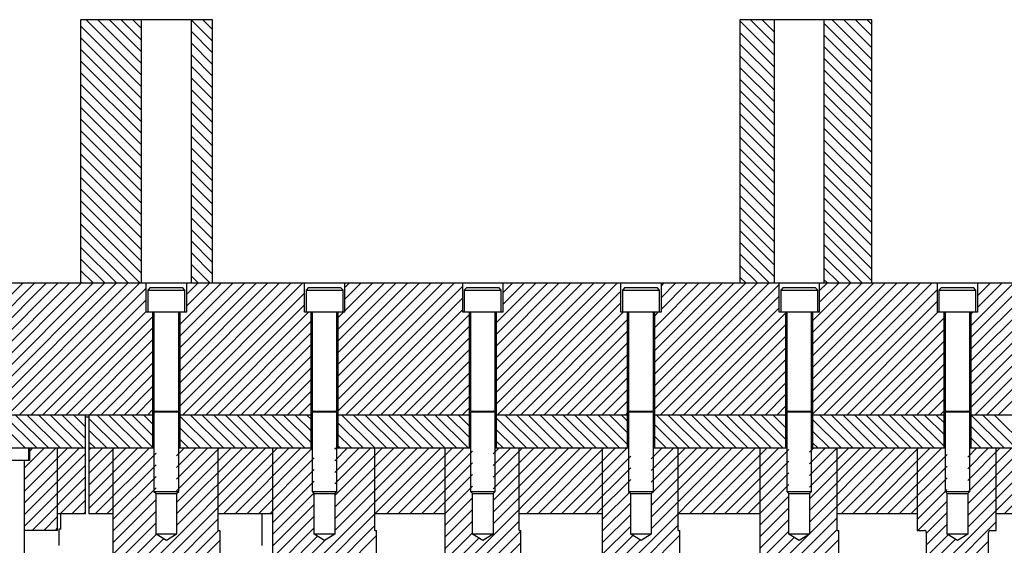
# Model space of a CAD drawing. Header units: inches. Extents: x 1772 to 2706, y -534 to -52.
# Tile 12 of 61: x 1883 to 1898, y -521 to -513. Entities that reach past the tile are written whole.
import ezdxf

# ---------------------------------------------------------------- set-up
doc = ezdxf.new("R2010")
doc.units = ezdxf.units.IN
doc.header["$LTSCALE"] = 0.5
doc.header["$MEASUREMENT"] = 0
doc.layers.add('SID-M-F', color=202, linetype='Continuous')
doc.layers.add('SID-M-S', color=105, linetype='Continuous')

msp = doc.modelspace()

# ---------------------------------------------------------------- linework, layer by layer
at = {"layer": 'SID-M-F', "linetype": 'Continuous'}
for p, q in [((1885.30341, -513.53709), (1884.4626, -512.69628)), ((1885.30341, -513.36031), (1884.63937, -512.69628)), ((1885.30341, -513.18353), (1884.81615, -512.69628)), ((1885.30341, -513.00676), (1884.99293, -512.69628)), ((1885.30341, -512.82998), (1885.1697, -512.69628)), ((1886.37841, -513.0211), (1886.05359, -512.69628)), ((1886.37841, -512.84432), (1886.23036, -512.69628)), ((1894.90341, -513.23759), (1894.37841, -512.71259)), ((1894.90341, -513.06082), (1894.53887, -512.69628)), ((1894.90341, -512.88404), (1894.71565, -512.69628)), ((1894.90341, -512.70726), (1894.89242, -512.69628)), ((1896.37841, -513.29838), (1895.77631, -512.69628)), ((1896.37841, -513.1216), (1895.95308, -512.69628)), ((1896.37841, -512.94483), (1896.12986, -512.69628)), ((1896.37841, -512.76805), (1896.30664, -512.69628)), ((1885.30341, -513.71386), (1884.37841, -512.78886)), ((1886.37841, -513.19787), (1886.05341, -512.87287)), ((1894.90341, -513.41437), (1894.37841, -512.88937)), ((1896.37841, -513.47516), (1895.65341, -512.75016)), ((1885.30341, -513.89064), (1884.37841, -512.96564)), ((1896.37841, -513.65193), (1895.65341, -512.92693)), ((1885.30341, -514.06742), (1884.37841, -513.14242)), ((1886.37841, -513.37465), (1886.05341, -513.04965)), ((1894.90341, -513.59115), (1894.37841, -513.06615)), ((1896.37841, -513.82871), (1895.65341, -513.10371)), ((1885.30341, -514.24419), (1884.37841, -513.31919)), ((1886.37841, -513.55143), (1886.05341, -513.22643)), ((1894.90341, -513.76792), (1894.37841, -513.24292)), ((1896.37841, -514.00549), (1895.65341, -513.28049)), ((1886.37841, -513.7282), (1886.05341, -513.4032)), ((1894.90341, -513.9447), (1894.37841, -513.4197)), ((1896.37841, -514.18226), (1895.65341, -513.45726)), ((1885.30341, -514.42097), (1884.37841, -513.49597)), ((1886.37841, -513.90498), (1886.05341, -513.57998)), ((1894.90341, -514.12148), (1894.37841, -513.59648)), ((1896.37841, -514.35904), (1895.65341, -513.63404)), ((1885.30341, -514.59775), (1884.37841, -513.67275)), ((1886.37841, -514.08176), (1886.05341, -513.75676)), ((1894.90341, -514.29825), (1894.37841, -513.77325)), ((1885.30341, -514.77452), (1884.37841, -513.84952)), ((1886.37841, -514.25853), (1886.05341, -513.93353)), ((1896.37841, -514.53582), (1895.65341, -513.81082)), ((1885.30341, -514.9513), (1884.37841, -514.0263)), ((1894.90341, -514.47503), (1894.37841, -513.95003)), ((1896.37841, -514.71259), (1895.65341, -513.98759)), ((1885.30341, -515.12808), (1884.37841, -514.20308)), ((1886.37841, -514.43531), (1886.05341, -514.11031)), ((1894.90341, -514.65181), (1894.37841, -514.12681)), ((1896.37841, -514.88937), (1895.65341, -514.16437)), ((1885.30341, -515.30485), (1884.37841, -514.37985)), ((1886.37841, -514.61209), (1886.05341, -514.28709)), ((1894.90341, -514.82858), (1894.37841, -514.30358)), ((1896.37841, -515.06615), (1895.65341, -514.34115)), ((1886.37841, -514.78886), (1886.05341, -514.46386)), ((1894.90341, -515.00536), (1894.37841, -514.48036)), ((1896.37841, -515.24292), (1895.65341, -514.51792)), ((1885.30341, -515.48163), (1884.37841, -514.55663)), ((1886.37841, -514.96564), (1886.05341, -514.64064)), ((1894.90341, -515.18214), (1894.37841, -514.65714)), ((1885.30341, -515.65841), (1884.37841, -514.73341)), ((1886.37841, -515.14242), (1886.05341, -514.81742)), ((1896.37841, -515.4197), (1895.65341, -514.6947)), ((1885.30341, -515.83518), (1884.37841, -514.91018)), ((1894.90341, -515.35891), (1894.37841, -514.83391)), ((1896.37841, -515.59648), (1895.65341, -514.87148)), ((1885.30341, -516.01196), (1884.37841, -515.08696)), ((1886.37841, -515.31919), (1886.05341, -514.99419)), ((1894.90341, -515.53569), (1894.37841, -515.01069)), ((1896.37841, -515.77325), (1895.65341, -515.04825)), ((1885.30341, -516.18874), (1884.37841, -515.26374)), ((1886.37841, -515.49597), (1886.05341, -515.17097)), ((1894.90341, -515.71247), (1894.37841, -515.18747)), ((1896.37841, -515.95003), (1895.65341, -515.22503)), ((1886.37841, -515.67275), (1886.05341, -515.34775)), ((1894.90341, -515.88924), (1894.37841, -515.36424)), ((1896.37841, -516.12681), (1895.65341, -515.40181)), ((1885.30341, -516.36551), (1884.37841, -515.44051)), ((1886.37841, -515.84952), (1886.05341, -515.52452)), ((1894.90341, -516.06602), (1894.37841, -515.54102)), ((1896.37841, -516.30358), (1895.65341, -515.57858)), ((1885.30341, -516.54229), (1884.37841, -515.61729)), ((1886.37841, -516.0263), (1886.05341, -515.7013)), ((1894.90341, -516.2428), (1894.37841, -515.7178)), ((1885.28062, -516.69628), (1884.37841, -515.79407)), ((1886.37841, -516.20308), (1886.05341, -515.87808)), ((1896.37841, -516.48036), (1895.65341, -515.75536)), ((1885.10384, -516.69628), (1884.37841, -515.97084)), ((1894.90341, -516.41957), (1894.37841, -515.89457)), ((1896.37841, -516.65714), (1895.65341, -515.93214)), ((1884.92706, -516.69628), (1884.37841, -516.14762)), ((1886.37841, -516.37985), (1886.05341, -516.05485)), ((1894.90341, -516.59635), (1894.37841, -516.07135)), ((1896.24077, -516.69628), (1895.65341, -516.10891)), ((1884.75029, -516.69628), (1884.37841, -516.3244)), ((1886.37841, -516.55663), (1886.05341, -516.23163)), ((1894.82656, -516.69628), (1894.37841, -516.24813)), ((1896.06399, -516.69628), (1895.65341, -516.28569)), ((1886.34128, -516.69628), (1886.05341, -516.40841)), ((1894.64978, -516.69628), (1894.37841, -516.4249)), ((1895.88722, -516.69628), (1895.65341, -516.46247)), ((1884.57351, -516.69628), (1884.37841, -516.50118)), ((1886.1645, -516.69628), (1886.05341, -516.58518)), ((1894.473, -516.69628), (1894.37841, -516.60168)), ((1881.50271, -518.69628), (1883.50271, -516.69628)), ((1881.67949, -518.69628), (1883.67949, -516.69628)), ((1881.85627, -518.69628), (1883.85627, -516.69628)), ((1882.03304, -518.69628), (1884.03304, -516.69628)), ((1882.20982, -518.69628), (1884.20982, -516.69628)), ((1882.3866, -518.69628), (1884.3866, -516.69628)), ((1882.56337, -518.69628), (1884.56337, -516.69628)), ((1882.74015, -518.69628), (1884.74015, -516.69628)), ((1882.91693, -518.69628), (1884.91693, -516.69628)), ((1883.0937, -518.69628), (1885.0937, -516.69628)), ((1883.27048, -518.69628), (1885.27048, -516.69628)), ((1883.44726, -518.69628), (1885.37391, -516.76963)), ((1884.39673, -516.69628), (1884.37841, -516.67795)), ((1885.88141, -517.32279), (1886.50792, -516.69628)), ((1885.88141, -517.49957), (1886.68469, -516.69628)), ((1885.88141, -517.67634), (1886.86147, -516.69628)), ((1885.88141, -517.85312), (1887.03825, -516.69628)), ((1885.88141, -518.0299), (1887.21502, -516.69628)), ((1885.88141, -518.20667), (1887.3918, -516.69628)), ((1885.88141, -518.38345), (1887.56858, -516.69628)), ((1885.88141, -518.56023), (1887.74535, -516.69628)), ((1885.98291, -516.86774), (1886.15436, -516.69628)), ((1885.98291, -517.04451), (1886.33114, -516.69628)), ((1888.28141, -517.39766), (1888.98279, -516.69628)), ((1888.28141, -517.57444), (1889.15957, -516.69628)), ((1888.28141, -517.75122), (1889.33634, -516.69628)), ((1888.28141, -517.92799), (1889.51312, -516.69628)), ((1888.28141, -518.10477), (1889.6899, -516.69628)), ((1888.28141, -518.28155), (1889.86667, -516.69628)), ((1888.28141, -518.45832), (1890.04345, -516.69628)), ((1888.28141, -518.6351), (1890.17391, -516.7426)), ((1888.38291, -516.76583), (1888.45246, -516.69628)), ((1888.38291, -516.94261), (1888.62924, -516.69628)), ((1888.38291, -517.11939), (1888.80601, -516.69628)), ((1890.68141, -517.29576), (1891.28089, -516.69628)), ((1890.68141, -517.47254), (1891.45767, -516.69628)), ((1890.68141, -517.64931), (1891.63444, -516.69628)), ((1890.68141, -517.82609), (1891.81122, -516.69628)), ((1890.68141, -518.00287), (1891.988, -516.69628)), ((1890.68141, -518.17964), (1892.16477, -516.69628)), ((1890.68141, -518.35642), (1892.34155, -516.69628)), ((1890.68141, -518.5332), (1892.51833, -516.69628)), ((1890.78291, -516.84071), (1890.92733, -516.69628)), ((1890.78291, -517.01748), (1891.10411, -516.69628)), ((1893.08141, -517.37063), (1893.75576, -516.69628)), ((1893.08141, -517.54741), (1893.93254, -516.69628)), ((1893.08141, -517.72419), (1894.10932, -516.69628)), ((1893.08141, -517.90096), (1894.28609, -516.69628)), ((1893.08141, -518.07774), (1894.46287, -516.69628)), ((1893.08141, -518.25452), (1894.63965, -516.69628)), ((1893.08141, -518.43129), (1894.81642, -516.69628)), ((1893.08141, -518.60807), (1894.97391, -516.71557)), ((1893.18291, -516.7388), (1893.22543, -516.69628)), ((1893.18291, -516.91558), (1893.40221, -516.69628)), ((1893.18291, -517.09236), (1893.57899, -516.69628)), ((1895.48141, -517.26873), (1896.05386, -516.69628)), ((1895.48141, -517.44551), (1896.23064, -516.69628)), ((1895.48141, -517.62228), (1896.40741, -516.69628)), ((1895.48141, -517.79906), (1896.58419, -516.69628)), ((1895.48141, -517.97584), (1896.76097, -516.69628)), ((1895.48141, -518.15261), (1896.93774, -516.69628)), ((1895.48141, -518.32939), (1897.11452, -516.69628)), ((1895.48141, -518.50617), (1897.2913, -516.69628)), ((1895.58291, -516.81368), (1895.70031, -516.69628)), ((1895.58291, -516.99045), (1895.87708, -516.69628)), ((1895.71044, -516.69628), (1895.65341, -516.63924)), ((1897.88141, -517.3436), (1898.52873, -516.69628)), ((1897.88141, -517.52038), (1898.70551, -516.69628)), ((1897.88141, -517.69716), (1898.88229, -516.69628)), ((1897.88141, -517.87393), (1899.05906, -516.69628)), ((1897.88141, -518.05071), (1899.23584, -516.69628)), ((1897.88141, -518.22749), (1899.41262, -516.69628)), ((1897.88141, -518.40426), (1899.58939, -516.69628)), ((1897.88141, -518.58104), (1899.76617, -516.69628)), ((1897.98291, -516.71177), (1897.9984, -516.69628)), ((1897.98291, -516.88855), (1898.17518, -516.69628)), ((1897.98291, -517.06533), (1898.35196, -516.69628)), ((1885.92213, -518.69628), (1887.77391, -516.8445)), ((1888.397, -518.69628), (1890.17391, -516.91938)), ((1890.6951, -518.69628), (1892.57391, -516.81747)), ((1893.16998, -518.69628), (1894.97391, -516.89235)), ((1895.48141, -518.68294), (1897.37391, -516.79044)), ((1897.94295, -518.69628), (1899.77391, -516.86532)), ((1883.62403, -518.69628), (1885.37391, -516.94641)), ((1886.09891, -518.69628), (1887.77391, -517.02128)), ((1890.87188, -518.69628), (1892.57391, -516.99425)), ((1893.34675, -518.69628), (1894.97391, -517.06912)), ((1895.64485, -518.69628), (1897.37391, -516.96722)), ((1898.11972, -518.69628), (1899.77391, -517.04209)), ((1883.80081, -518.69628), (1885.37391, -517.12318)), ((1883.97759, -518.69628), (1885.47541, -517.19846)), ((1885.88141, -517.14601), (1885.89114, -517.13628)), ((1886.27568, -518.69628), (1887.83568, -517.13628)), ((1888.28141, -517.22089), (1888.36601, -517.13628)), ((1888.57378, -518.69628), (1890.17391, -517.09615)), ((1888.75056, -518.69628), (1890.27541, -517.17143)), ((1891.04866, -518.69628), (1892.60866, -517.13628)), ((1893.08141, -517.19386), (1893.13899, -517.13628)), ((1893.52353, -518.69628), (1895.07541, -517.1444)), ((1895.82163, -518.69628), (1897.38163, -517.13628)), ((1895.9984, -518.69628), (1897.47541, -517.21927)), ((1897.88141, -517.16683), (1897.91196, -517.13628)), ((1898.2965, -518.69628), (1899.8565, -517.13628)), ((1886.45246, -518.69628), (1887.87541, -517.27333)), ((1888.92733, -518.69628), (1890.27541, -517.34821)), ((1891.22543, -518.69628), (1892.67541, -517.2463)), ((1893.70031, -518.69628), (1895.07541, -517.32118)), ((1884.15436, -518.69628), (1885.47541, -517.37524)), ((1886.62924, -518.69628), (1887.87541, -517.45011)), ((1891.40221, -518.69628), (1892.67541, -517.42308)), ((1893.87708, -518.69628), (1895.07541, -517.49795)), ((1896.17518, -518.69628), (1897.47541, -517.39605)), ((1884.33114, -518.69628), (1885.47541, -517.55201)), ((1886.80601, -518.69628), (1887.87541, -517.62689)), ((1889.10411, -518.69628), (1890.27541, -517.52498)), ((1891.57899, -518.69628), (1892.67541, -517.59986)), ((1896.35196, -518.69628), (1897.47541, -517.57283)), ((1884.50792, -518.69628), (1885.47541, -517.72879)), ((1886.98279, -518.69628), (1887.87541, -517.80366)), ((1889.28089, -518.69628), (1890.27541, -517.70176)), ((1891.75576, -518.69628), (1892.67541, -517.77663)), ((1894.05386, -518.69628), (1895.07541, -517.67473)), ((1896.52873, -518.69628), (1897.47541, -517.7496)), ((1884.68469, -518.69628), (1885.47541, -517.90557)), ((1889.45767, -518.69628), (1890.27541, -517.87854)), ((1891.93254, -518.69628), (1892.67541, -517.95341)), ((1894.23064, -518.69628), (1895.07541, -517.85151)), ((1896.70551, -518.69628), (1897.47541, -517.92638)), ((1884.86147, -518.69628), (1885.47541, -518.08234)), ((1887.15957, -518.69628), (1887.87541, -517.98044)), ((1889.63444, -518.69628), (1890.27541, -518.05531)), ((1894.40741, -518.69628), (1895.07541, -518.02828)), ((1896.88229, -518.69628), (1897.47541, -518.10316)), ((1885.03825, -518.69628), (1885.47541, -518.25912)), ((1887.33634, -518.69628), (1887.87541, -518.15722)), ((1889.81122, -518.69628), (1890.27541, -518.23209)), ((1892.10932, -518.69628), (1892.67541, -518.13019)), ((1894.58419, -518.69628), (1895.07541, -518.20506)), ((1887.51312, -518.69628), (1887.87541, -518.33399)), ((1889.988, -518.69628), (1890.27541, -518.40887)), ((1892.28609, -518.69628), (1892.67541, -518.30696)), ((1894.76097, -518.69628), (1895.07541, -518.38184)), ((1897.05906, -518.69628), (1897.47541, -518.27993)), ((1885.21502, -518.69628), (1885.47541, -518.4359)), ((1887.6899, -518.69628), (1887.87541, -518.51077)), ((1892.46287, -518.69628), (1892.67541, -518.48374)), ((1894.93774, -518.69628), (1895.07541, -518.55861)), ((1897.23584, -518.69628), (1897.47541, -518.45671)), ((1883.53798, -519.19628), (1883.03798, -518.69628)), ((1883.71475, -519.19628), (1883.21475, -518.69628)), ((1883.89153, -519.19628), (1883.39153, -518.69628)), ((1884.06831, -519.19628), (1883.56831, -518.69628)), ((1884.24508, -519.19628), (1883.74508, -518.69628)), ((1884.42186, -519.19628), (1883.92186, -518.69628)), ((1884.45341, -519.05105), (1884.09864, -518.69628)), ((1884.45341, -518.87427), (1884.27541, -518.69628)), ((1885.12897, -519.19628), (1884.62897, -518.69628)), ((1885.30574, -519.19628), (1884.80574, -518.69628)), ((1885.47541, -519.18917), (1884.98252, -518.69628)), ((1885.47541, -519.01239), (1885.1593, -518.69628)), ((1885.47541, -518.83561), (1885.33607, -518.69628)), ((1885.3918, -518.69628), (1885.47541, -518.61267)), ((1886.3664, -519.19628), (1885.88141, -518.71128)), ((1886.54318, -519.19628), (1886.04318, -518.69628)), ((1886.71996, -519.19628), (1886.21996, -518.69628)), ((1886.89673, -519.19628), (1886.39673, -518.69628)), ((1887.07351, -519.19628), (1886.57351, -518.69628)), ((1887.25029, -519.19628), (1886.75029, -518.69628)), ((1887.42706, -519.19628), (1886.92706, -518.69628)), ((1887.60384, -519.19628), (1887.10384, -518.69628)), ((1887.78062, -519.19628), (1887.28062, -518.69628)), ((1887.87541, -519.11429), (1887.45739, -518.69628)), ((1887.87541, -518.93751), (1887.63417, -518.69628)), ((1887.87541, -518.76074), (1887.81095, -518.69628)), ((1887.86667, -518.69628), (1887.87541, -518.68755)), ((1888.84128, -519.19628), (1888.34128, -518.69628)), ((1889.01805, -519.19628), (1888.51805, -518.69628)), ((1889.19483, -519.19628), (1888.69483, -518.69628)), ((1889.37161, -519.19628), (1888.87161, -518.69628)), ((1889.54838, -519.19628), (1889.04838, -518.69628)), ((1889.72516, -519.19628), (1889.22516, -518.69628)), ((1889.90194, -519.19628), (1889.40194, -518.69628)), ((1890.07871, -519.19628), (1889.57871, -518.69628)), ((1890.25549, -519.19628), (1889.75549, -518.69628)), ((1890.27541, -519.03942), (1889.93227, -518.69628)), ((1890.27541, -518.86264), (1890.10904, -518.69628)), ((1890.16477, -518.69628), (1890.27541, -518.58564)), ((1891.31615, -519.19628), (1890.81615, -518.69628)), ((1891.49293, -519.19628), (1890.99293, -518.69628)), ((1891.6697, -519.19628), (1891.1697, -518.69628)), ((1891.84648, -519.19628), (1891.34648, -518.69628)), ((1892.02326, -519.19628), (1891.52326, -518.69628)), ((1892.20003, -519.19628), (1891.70003, -518.69628)), ((1892.37681, -519.19628), (1891.87681, -518.69628)), ((1892.55359, -519.19628), (1892.05359, -518.69628)), ((1892.67541, -519.14132), (1892.23036, -518.69628)), ((1892.67541, -518.96454), (1892.40714, -518.69628)), ((1892.67541, -518.78777), (1892.58392, -518.69628)), ((1892.63965, -518.69628), (1892.67541, -518.66052)), ((1893.61425, -519.19628), (1893.11425, -518.69628)), ((1893.79102, -519.19628), (1893.29102, -518.69628)), ((1893.9678, -519.19628), (1893.4678, -518.69628)), ((1894.14458, -519.19628), (1893.64458, -518.69628)), ((1894.32135, -519.19628), (1893.82135, -518.69628)), ((1894.49813, -519.19628), (1893.99813, -518.69628)), ((1894.67491, -519.19628), (1894.17491, -518.69628)), ((1894.85168, -519.19628), (1894.35168, -518.69628)), ((1895.02846, -519.19628), (1894.52846, -518.69628)), ((1895.07541, -519.06645), (1894.70524, -518.69628)), ((1895.07541, -518.88967), (1894.88201, -518.69628)), ((1895.07541, -518.71289), (1895.05879, -518.69628)), ((1896.08912, -519.19628), (1895.58912, -518.69628)), ((1896.2659, -519.19628), (1895.7659, -518.69628)), ((1896.44267, -519.19628), (1895.94267, -518.69628)), ((1896.61945, -519.19628), (1896.11945, -518.69628)), ((1896.79623, -519.19628), (1896.29623, -518.69628)), ((1896.973, -519.19628), (1896.473, -518.69628)), ((1897.14978, -519.19628), (1896.64978, -518.69628)), ((1897.32656, -519.19628), (1896.82656, -518.69628)), ((1897.47541, -519.16835), (1897.00333, -518.69628)), ((1897.47541, -518.99157), (1897.18011, -518.69628)), ((1897.47541, -518.8148), (1897.35689, -518.69628)), ((1897.41262, -518.69628), (1897.47541, -518.63349)), ((1898.38722, -519.19628), (1897.88722, -518.69628)), ((1898.56399, -519.19628), (1898.06399, -518.69628)), ((1898.74077, -519.19628), (1898.24077, -518.69628)), ((1884.95219, -519.19628), (1884.50341, -518.7475)), ((1888.6645, -519.19628), (1888.28141, -518.81318)), ((1891.13937, -519.19628), (1890.68141, -518.73831)), ((1893.43747, -519.19628), (1893.08141, -518.84021)), ((1895.91234, -519.19628), (1895.48141, -518.76534)), ((1884.77541, -519.19628), (1884.50341, -518.92427)), ((1886.18963, -519.19628), (1885.88141, -518.88806)), ((1888.48772, -519.19628), (1888.28141, -518.98996)), ((1890.9626, -519.19628), (1890.68141, -518.91509)), ((1895.73557, -519.19628), (1895.48141, -518.94212)), ((1898.21044, -519.19628), (1897.88141, -518.86724)), ((1884.59864, -519.19628), (1884.50341, -519.10105)), ((1886.01285, -519.19628), (1885.88141, -519.06484)), ((1890.78582, -519.19628), (1890.68141, -519.09186)), ((1893.26069, -519.19628), (1893.08141, -519.01699)), ((1895.55879, -519.19628), (1895.48141, -519.11889)), ((1898.03366, -519.19628), (1897.88141, -519.04402)), ((1883.52841, -519.49901), (1883.83114, -519.19628)), ((1883.52841, -519.67579), (1884.00792, -519.19628)), ((1883.52841, -519.85257), (1884.18469, -519.19628)), ((1883.52841, -520.02934), (1884.36147, -519.19628)), ((1883.52841, -520.20612), (1884.45341, -519.28112)), ((1883.60341, -519.24724), (1883.65436, -519.19628)), ((1884.50341, -519.23112), (1884.53825, -519.19628)), ((1884.50341, -519.4079), (1884.71502, -519.19628)), ((1884.50341, -519.58467), (1884.8918, -519.19628)), ((1884.50341, -519.76145), (1885.06858, -519.19628)), ((1884.50341, -519.93823), (1885.24535, -519.19628)), ((1884.50341, -520.115), (1885.42213, -519.19628)), ((1884.59891, -520.19628), (1885.52216, -519.27303)), ((1884.86591, -521.52027), (1887.1899, -519.19628)), ((1884.86591, -521.69705), (1887.36667, -519.19628)), ((1885.83466, -519.31408), (1885.95246, -519.19628)), ((1885.83466, -519.49086), (1886.12924, -519.19628)), ((1885.83466, -519.66764), (1886.30601, -519.19628)), ((1885.83466, -519.84441), (1886.48279, -519.19628)), ((1885.83466, -520.02119), (1886.65957, -519.19628)), ((1885.83466, -520.19797), (1886.83634, -519.19628)), ((1885.83466, -520.37474), (1887.01312, -519.19628)), ((1886.54345, -520.19628), (1887.54345, -519.19628)), ((1886.72023, -520.19628), (1887.72023, -519.19628)), ((1886.897, -520.19628), (1887.897, -519.19628)), ((1887.29091, -521.57014), (1889.66477, -519.19628)), ((1888.23466, -519.21218), (1888.25056, -519.19628)), ((1888.23466, -519.38896), (1888.42733, -519.19628)), ((1888.23466, -519.56573), (1888.60411, -519.19628)), ((1888.23466, -519.74251), (1888.78089, -519.19628)), ((1888.23466, -519.91929), (1888.95767, -519.19628)), ((1888.23466, -520.09606), (1889.13444, -519.19628)), ((1888.23466, -520.27284), (1889.31122, -519.19628)), ((1888.23466, -520.44962), (1889.488, -519.19628)), ((1888.31095, -519.19628), (1888.28141, -519.16674)), ((1888.84155, -520.19628), (1889.84155, -519.19628)), ((1889.01833, -520.19628), (1890.01833, -519.19628)), ((1889.1951, -520.19628), (1890.1951, -519.19628)), ((1889.37188, -520.19628), (1890.32216, -519.246)), ((1889.90341, -521.25574), (1891.96287, -519.19628)), ((1890.63466, -519.28705), (1890.72543, -519.19628)), ((1890.63466, -519.46383), (1890.90221, -519.19628)), ((1890.63466, -519.64061), (1891.07899, -519.19628)), ((1890.63466, -519.81738), (1891.25576, -519.19628)), ((1890.63466, -519.99416), (1891.43254, -519.19628)), ((1890.63466, -520.17094), (1891.60932, -519.19628)), ((1890.63466, -520.34771), (1891.78609, -519.19628)), ((1891.13965, -520.19628), (1892.13965, -519.19628)), ((1891.31642, -520.19628), (1892.31642, -519.19628)), ((1891.4932, -520.19628), (1892.4932, -519.19628)), ((1891.66998, -520.19628), (1892.66998, -519.19628)), ((1892.29091, -521.34311), (1894.43774, -519.19628)), ((1893.03466, -519.36193), (1893.20031, -519.19628)), ((1893.03466, -519.5387), (1893.37708, -519.19628)), ((1893.03466, -519.71548), (1893.55386, -519.19628)), ((1893.03466, -519.89226), (1893.73064, -519.19628)), ((1893.03466, -520.06903), (1893.90741, -519.19628)), ((1893.03466, -520.24581), (1894.08419, -519.19628)), ((1893.03466, -520.42259), (1894.26097, -519.19628)), ((1893.08392, -519.19628), (1893.08141, -519.19377)), ((1893.61452, -520.19628), (1894.61452, -519.19628)), ((1893.7913, -520.19628), (1894.7913, -519.19628)), ((1893.96807, -520.19628), (1894.96807, -519.19628)), ((1894.14485, -520.19628), (1895.12216, -519.21897)), ((1895.43466, -519.26002), (1895.4984, -519.19628)), ((1895.43466, -519.4368), (1895.67518, -519.19628)), ((1895.43466, -519.61358), (1895.85196, -519.19628)), ((1895.43466, -519.79035), (1896.02873, -519.19628)), ((1895.43466, -519.96713), (1896.20551, -519.19628)), ((1895.43466, -520.14391), (1896.38229, -519.19628)), ((1895.43466, -520.32068), (1896.55906, -519.19628)), ((1895.43466, -520.49746), (1896.73584, -519.19628)), ((1895.91262, -520.19628), (1896.91262, -519.19628)), ((1896.08939, -520.19628), (1897.08939, -519.19628)), ((1896.26617, -520.19628), (1897.26617, -519.19628)), ((1896.44295, -520.19628), (1897.44295, -519.19628)), ((1896.61972, -520.19628), (1897.52216, -519.29384)), ((1897.20641, -521.20058), (1899.21071, -519.19628)), ((1897.83466, -519.3349), (1897.97328, -519.19628)), ((1897.83466, -519.51167), (1898.15005, -519.19628)), ((1897.83466, -519.68845), (1898.32683, -519.19628)), ((1897.83466, -519.86523), (1898.50361, -519.19628)), ((1897.83466, -520.042), (1898.68038, -519.19628)), ((1897.83466, -520.21878), (1898.85716, -519.19628)), ((1897.83466, -520.39556), (1899.03394, -519.19628)), ((1898.38749, -520.19628), (1899.38749, -519.19628)), ((1883.52841, -520.3829), (1884.45341, -519.4579)), ((1884.77568, -520.19628), (1885.52216, -519.44981)), ((1887.07378, -520.19628), (1887.92216, -519.3479)), ((1889.54866, -520.19628), (1890.32216, -519.42278)), ((1891.84675, -520.19628), (1892.72216, -519.32087)), ((1894.32163, -520.19628), (1895.12216, -519.39575)), ((1887.25056, -520.19628), (1887.92216, -519.52468)), ((1889.72543, -520.19628), (1890.32216, -519.59955)), ((1892.02353, -520.19628), (1892.72216, -519.49765)), ((1894.4984, -520.19628), (1895.12216, -519.57252)), ((1896.7965, -520.19628), (1897.52216, -519.47062)), ((1883.6418, -520.44628), (1884.45341, -519.63467)), ((1884.86591, -520.28283), (1885.52216, -519.62658)), ((1887.29091, -520.33271), (1887.92216, -519.70146)), ((1892.20031, -520.19628), (1892.72216, -519.67443)), ((1894.67518, -520.19628), (1895.12216, -519.7493)), ((1896.97328, -520.19628), (1897.52216, -519.6474)), ((1884.06858, -520.19628), (1884.45341, -519.81145)), ((1884.86591, -520.45961), (1885.52216, -519.80336)), ((1887.29091, -520.50948), (1887.92216, -519.87823)), ((1889.90341, -520.19508), (1890.32216, -519.77633)), ((1892.29091, -520.28245), (1892.72216, -519.8512)), ((1897.06591, -520.28042), (1897.52216, -519.82417)), ((1884.24535, -520.19628), (1884.45341, -519.98823)), ((1884.86591, -520.63639), (1885.52216, -519.98014)), ((1887.29091, -520.68626), (1887.92216, -520.05501)), ((1889.90341, -520.37186), (1890.32216, -519.95311)), ((1892.29091, -520.45923), (1892.72216, -520.02798)), ((1894.67841, -520.36983), (1895.12216, -519.92608)), ((1897.07683, -520.44628), (1897.52216, -520.00095)), ((1884.42213, -520.19628), (1884.45341, -520.165)), ((1884.86591, -520.81316), (1885.52216, -520.15691)), ((1887.36155, -521.67628), (1888.84091, -520.19692)), ((1889.90341, -520.54863), (1890.32216, -520.12988)), ((1892.29091, -520.63601), (1892.72216, -520.20476)), ((1894.67841, -520.5466), (1895.12216, -520.10285)), ((1897.20641, -520.49348), (1897.52216, -520.17773)), ((1883.77345, -522.96628), (1886.46591, -520.27382)), ((1883.81858, -520.44628), (1884.02841, -520.23645)), ((1884.86591, -520.98994), (1885.52216, -520.33369)), ((1887.29091, -520.86304), (1887.92216, -520.23179)), ((1889.90341, -520.72541), (1890.32216, -520.30666)), ((1889.90341, -521.43252), (1891.02841, -520.30752)), ((1894.67841, -521.43049), (1895.85341, -520.25549)), ((1894.67841, -520.72338), (1895.12216, -520.27963)), ((1897.20641, -521.37736), (1898.26591, -520.31786)), ((1897.20641, -520.67025), (1897.52216, -520.3545)), ((1883.95023, -522.96628), (1886.47023, -520.44628)), ((1883.99535, -520.44628), (1884.02841, -520.41323)), ((1884.86591, -521.16672), (1885.52477, -520.50785)), ((1887.29091, -521.03981), (1887.92216, -520.40856)), ((1887.51302, -521.70158), (1888.84091, -520.3737)), ((1889.90341, -521.60929), (1891.05341, -520.45929)), ((1889.90341, -520.90219), (1890.32216, -520.48344)), ((1892.29091, -521.51989), (1893.44091, -520.36989)), ((1892.29091, -520.81278), (1892.72216, -520.38153)), ((1894.67841, -520.90016), (1895.12216, -520.45641)), ((1894.68758, -521.5981), (1895.85341, -520.43226)), ((1884.127, -522.96628), (1886.49091, -520.60238)), ((1884.86591, -521.34349), (1885.6352, -520.5742)), ((1887.29091, -521.21659), (1887.97154, -520.53595)), ((1887.29091, -521.39337), (1888.0927, -520.59158)), ((1887.56894, -521.82244), (1888.86591, -520.52547)), ((1889.30341, -522.38607), (1891.05341, -520.63607)), ((1889.90341, -521.07896), (1890.41831, -520.56406)), ((1892.29091, -520.98956), (1892.75466, -520.52581)), ((1892.29091, -521.16634), (1892.86509, -520.59216)), ((1892.32171, -521.66587), (1893.46591, -520.52167)), ((1894.67841, -521.25371), (1895.41257, -520.51955)), ((1894.67841, -521.07693), (1895.20143, -520.55391)), ((1894.74122, -521.72123), (1895.87841, -520.58404)), ((1897.20641, -520.84703), (1897.53778, -520.51566)), ((1897.20641, -521.02381), (1897.6482, -520.58201)), ((1897.20641, -521.55414), (1898.15041, -520.61014))]:
    msp.add_line(p, q, dxfattribs=at)
at = {"layer": 'SID-M-S'}
for p, q in [((1884.37841, -512.69628), (1884.37841, -516.69628)), ((1886.37841, -512.69628), (1884.37841, -512.69628)), ((1885.30341, -516.69628), (1885.30341, -512.69628)), ((1886.05341, -512.69628), (1886.05341, -516.69628)), ((1886.37841, -516.69628), (1886.37841, -512.69628)), ((1894.37841, -512.69628), (1894.37841, -516.69628)), ((1896.37841, -512.69628), (1894.37841, -512.69628)), ((1894.90341, -516.69628), (1894.90341, -512.69628)), ((1895.65341, -512.69628), (1895.65341, -516.69628)), ((1896.37841, -516.69628), (1896.37841, -512.69628)), ((1919.12841, -516.69628), (1873.62841, -516.69628)), ((1885.37391, -517.13628), (1885.37391, -516.69628)), ((1885.43466, -516.76128), (1885.39716, -516.79878)), ((1885.43466, -516.76128), (1885.92216, -516.76128)), ((1885.95966, -516.79878), (1885.92216, -516.76128)), ((1885.98291, -516.69628), (1885.98291, -517.13628)), ((1887.77391, -517.13628), (1887.77391, -516.69628)), ((1887.83466, -516.76128), (1887.79716, -516.79878)), ((1887.83466, -516.76128), (1888.32216, -516.76128)), ((1888.35966, -516.79878), (1888.32216, -516.76128)), ((1888.38291, -516.69628), (1888.38291, -517.13628)), ((1890.17391, -517.13628), (1890.17391, -516.69628)), ((1890.23466, -516.76128), (1890.19716, -516.79878)), ((1890.23466, -516.76128), (1890.72216, -516.76128)), ((1890.75966, -516.79878), (1890.72216, -516.76128)), ((1890.78291, -516.69628), (1890.78291, -517.13628)), ((1892.57391, -517.13628), (1892.57391, -516.69628)), ((1892.63466, -516.76128), (1892.59716, -516.79878)), ((1892.63466, -516.76128), (1893.12216, -516.76128)), ((1893.15966, -516.79878), (1893.12216, -516.76128)), ((1893.18291, -516.69628), (1893.18291, -517.13628)), ((1894.97391, -517.13628), (1894.97391, -516.69628)), ((1895.03466, -516.76128), (1894.99716, -516.79878)), ((1895.03466, -516.76128), (1895.52216, -516.76128)), ((1895.55966, -516.79878), (1895.52216, -516.76128)), ((1895.58291, -516.69628), (1895.58291, -517.13628)), ((1897.37391, -517.13628), (1897.37391, -516.69628)), ((1897.43466, -516.76128), (1897.39716, -516.79878)), ((1897.43466, -516.76128), (1897.92216, -516.76128)), ((1897.95966, -516.79878), (1897.92216, -516.76128)), ((1897.98291, -516.69628), (1897.98291, -517.13628)), ((1885.39716, -516.79878), (1885.39716, -517.13628)), ((1885.39716, -516.79878), (1885.95966, -516.79878)), ((1885.95966, -517.13628), (1885.95966, -516.79878)), ((1887.79716, -516.79878), (1887.79716, -517.13628)), ((1887.79716, -516.79878), (1888.35966, -516.79878)), ((1888.35966, -517.13628), (1888.35966, -516.79878)), ((1890.19716, -516.79878), (1890.19716, -517.13628)), ((1890.19716, -516.79878), (1890.75966, -516.79878)), ((1890.75966, -517.13628), (1890.75966, -516.79878)), ((1892.59716, -516.79878), (1892.59716, -517.13628)), ((1892.59716, -516.79878), (1893.15966, -516.79878)), ((1893.15966, -517.13628), (1893.15966, -516.79878)), ((1894.99716, -516.79878), (1894.99716, -517.13628)), ((1894.99716, -516.79878), (1895.55966, -516.79878)), ((1895.55966, -517.13628), (1895.55966, -516.79878)), ((1897.39716, -516.79878), (1897.39716, -517.13628)), ((1897.39716, -516.79878), (1897.95966, -516.79878)), ((1897.95966, -517.13628), (1897.95966, -516.79878)), ((1885.98291, -517.13628), (1885.37391, -517.13628)), ((1885.47541, -519.19628), (1885.47541, -517.13628)), ((1885.49091, -517.13628), (1885.49091, -518.63667)), ((1885.86591, -518.63667), (1885.86591, -517.13628)), ((1885.88141, -517.13628), (1885.88141, -519.19628)), ((1888.38291, -517.13628), (1887.77391, -517.13628)), ((1887.87541, -519.19628), (1887.87541, -517.13628)), ((1887.89091, -517.13628), (1887.89091, -518.63667)), ((1888.26591, -518.63667), (1888.26591, -517.13628)), ((1888.28141, -517.13628), (1888.28141, -519.19628)), ((1890.78291, -517.13628), (1890.17391, -517.13628)), ((1890.27541, -519.19628), (1890.27541, -517.13628)), ((1890.29091, -517.13628), (1890.29091, -518.63667)), ((1890.66591, -518.63667), (1890.66591, -517.13628)), ((1890.68141, -517.13628), (1890.68141, -519.19628)), ((1893.18291, -517.13628), (1892.57391, -517.13628)), ((1892.67541, -519.19628), (1892.67541, -517.13628)), ((1892.69091, -517.13628), (1892.69091, -518.63667)), ((1893.06591, -518.63667), (1893.06591, -517.13628)), ((1893.08141, -517.13628), (1893.08141, -519.19628)), ((1895.58291, -517.13628), (1894.97391, -517.13628)), ((1895.07541, -519.19628), (1895.07541, -517.13628)), ((1895.09091, -517.13628), (1895.09091, -518.63667)), ((1895.46591, -518.63667), (1895.46591, -517.13628)), ((1895.48141, -517.13628), (1895.48141, -519.19628)), ((1897.98291, -517.13628), (1897.37391, -517.13628)), ((1897.47541, -519.19628), (1897.47541, -517.13628)), ((1897.49091, -517.13628), (1897.49091, -518.63667)), ((1897.86591, -518.63667), (1897.86591, -517.13628)), ((1897.88141, -517.13628), (1897.88141, -519.19628)), ((1885.49091, -518.69628), (1881.37053, -518.69628)), ((1884.45341, -520.19628), (1884.45341, -518.69628)), ((1884.50341, -518.69628), (1884.50341, -520.19628)), ((1885.49091, -518.63667), (1885.86591, -518.63667)), ((1885.51796, -518.6382), (1885.49091, -518.64805)), ((1885.49091, -518.64805), (1885.49091, -519.85503)), ((1885.49091, -518.64805), (1885.86591, -518.64805)), ((1885.51796, -518.6382), (1885.83885, -518.6382)), ((1885.86591, -518.64805), (1885.83885, -518.6382)), ((1885.86591, -519.85503), (1885.86591, -518.64805)), ((1887.89091, -518.69628), (1885.86591, -518.69628)), ((1887.89091, -518.63667), (1888.26591, -518.63667)), ((1887.91796, -518.6382), (1887.89091, -518.64805)), ((1887.89091, -518.64805), (1887.89091, -519.85503)), ((1887.89091, -518.64805), (1888.26591, -518.64805)), ((1887.91796, -518.6382), (1888.23885, -518.6382)), ((1888.26591, -518.64805), (1888.23885, -518.6382)), ((1888.26591, -519.85503), (1888.26591, -518.64805)), ((1890.29091, -518.69628), (1888.26591, -518.69628)), ((1890.29091, -518.63667), (1890.66591, -518.63667)), ((1890.31796, -518.6382), (1890.29091, -518.64805)), ((1890.29091, -518.64805), (1890.29091, -519.85503)), ((1890.29091, -518.64805), (1890.66591, -518.64805)), ((1890.31796, -518.6382), (1890.63885, -518.6382)), ((1890.66591, -518.64805), (1890.63885, -518.6382)), ((1890.66591, -519.85503), (1890.66591, -518.64805)), ((1892.69091, -518.69628), (1890.66591, -518.69628)), ((1892.69091, -518.63667), (1893.06591, -518.63667)), ((1892.71796, -518.6382), (1892.69091, -518.64805)), ((1892.69091, -518.64805), (1892.69091, -519.85503)), ((1892.69091, -518.64805), (1893.06591, -518.64805)), ((1892.71796, -518.6382), (1893.03885, -518.6382)), ((1893.06591, -518.64805), (1893.03885, -518.6382)), ((1893.06591, -519.85503), (1893.06591, -518.64805)), ((1895.09091, -518.69628), (1893.06591, -518.69628)), ((1895.09091, -518.63667), (1895.46591, -518.63667)), ((1895.11796, -518.6382), (1895.09091, -518.64805)), ((1895.09091, -518.64805), (1895.09091, -519.85503)), ((1895.09091, -518.64805), (1895.46591, -518.64805)), ((1895.11796, -518.6382), (1895.43885, -518.6382)), ((1895.46591, -518.64805), (1895.43885, -518.6382)), ((1895.46591, -519.85503), (1895.46591, -518.64805)), ((1897.49091, -518.69628), (1895.46591, -518.69628)), ((1897.49091, -518.63667), (1897.86591, -518.63667)), ((1897.51796, -518.6382), (1897.49091, -518.64805)), ((1897.49091, -518.64805), (1897.49091, -519.85503)), ((1897.49091, -518.64805), (1897.86591, -518.64805)), ((1897.51796, -518.6382), (1897.83885, -518.6382)), ((1897.86591, -518.64805), (1897.83885, -518.6382)), ((1897.86591, -519.85503), (1897.86591, -518.64805)), ((1899.89091, -518.69628), (1897.86591, -518.69628)), ((1884.50341, -518.72628), (1884.45341, -518.72628)), ((1881.37053, -519.19628), (1884.45341, -519.19628)), ((1883.59091, -519.38428), (1883.59091, -519.19628)), ((1883.60341, -519.19628), (1883.60341, -519.38428)), ((1884.02841, -520.44628), (1884.02841, -519.19628)), ((1884.50341, -519.19628), (1885.49091, -519.19628)), ((1884.86591, -519.19628), (1884.86591, -521.71628)), ((1885.86591, -519.19628), (1887.89091, -519.19628)), ((1886.46591, -520.44628), (1886.46591, -519.19628)), ((1887.29091, -519.19628), (1887.29091, -521.67628)), ((1888.26591, -519.19628), (1890.29091, -519.19628)), ((1888.84091, -520.44628), (1888.84091, -519.19628)), ((1889.90341, -519.19628), (1889.90341, -521.63645)), ((1890.66591, -519.19628), (1892.69091, -519.19628)), ((1891.02841, -520.44628), (1891.02841, -519.19628)), ((1892.29091, -519.19628), (1892.29091, -521.59982)), ((1893.06591, -519.19628), (1895.09091, -519.19628)), ((1893.44091, -520.44628), (1893.44091, -519.19628)), ((1894.67841, -519.19628), (1894.67841, -521.57705)), ((1895.46591, -519.19628), (1897.49091, -519.19628)), ((1895.85341, -520.44628), (1895.85341, -519.19628)), ((1897.06591, -519.19628), (1897.06591, -520.44628)), ((1897.86591, -519.19628), (1899.89091, -519.19628)), ((1898.26591, -520.44628), (1898.26591, -519.19628)), ((1883.60341, -519.38428), (1882.95341, -519.38428)), ((1883.52841, -521.49628), (1883.52841, -519.38428)), ((1885.49091, -519.85503), (1885.52216, -519.88628)), ((1885.49091, -519.85503), (1885.86591, -519.85503)), ((1885.52216, -520.50628), (1885.52216, -519.88628)), ((1885.52216, -519.88628), (1885.83466, -519.88628)), ((1885.83466, -519.88628), (1885.86591, -519.85503)), ((1885.83466, -519.88628), (1885.83466, -520.50628)), ((1887.89091, -519.85503), (1887.92216, -519.88628)), ((1887.89091, -519.85503), (1888.26591, -519.85503)), ((1887.92216, -520.50628), (1887.92216, -519.88628)), ((1887.92216, -519.88628), (1888.23466, -519.88628)), ((1888.23466, -519.88628), (1888.26591, -519.85503)), ((1888.23466, -519.88628), (1888.23466, -520.50628)), ((1890.29091, -519.85503), (1890.32216, -519.88628)), ((1890.29091, -519.85503), (1890.66591, -519.85503)), ((1890.32216, -520.50628), (1890.32216, -519.88628)), ((1890.32216, -519.88628), (1890.63466, -519.88628)), ((1890.63466, -519.88628), (1890.66591, -519.85503)), ((1890.63466, -519.88628), (1890.63466, -520.50628)), ((1892.69091, -519.85503), (1892.72216, -519.88628)), ((1892.69091, -519.85503), (1893.06591, -519.85503)), ((1892.72216, -520.50628), (1892.72216, -519.88628)), ((1892.72216, -519.88628), (1893.03466, -519.88628)), ((1893.03466, -519.88628), (1893.06591, -519.85503)), ((1893.03466, -519.88628), (1893.03466, -520.50628)), ((1895.09091, -519.85503), (1895.12216, -519.88628)), ((1895.09091, -519.85503), (1895.46591, -519.85503)), ((1895.12216, -520.50628), (1895.12216, -519.88628)), ((1895.12216, -519.88628), (1895.43466, -519.88628)), ((1895.43466, -519.88628), (1895.46591, -519.85503)), ((1895.43466, -519.88628), (1895.43466, -520.50628)), ((1897.49091, -519.85503), (1897.52216, -519.88628)), ((1897.49091, -519.85503), (1897.86591, -519.85503)), ((1897.52216, -520.50628), (1897.52216, -519.88628)), ((1897.52216, -519.88628), (1897.83466, -519.88628)), ((1897.83466, -519.88628), (1897.86591, -519.85503)), ((1897.83466, -519.88628), (1897.83466, -520.50628)), ((1884.45341, -520.19628), (1884.02841, -520.19628)), ((1884.07841, -520.42628), (1884.07841, -520.19628)), ((1884.86591, -520.19628), (1884.50341, -520.19628)), ((1887.29091, -520.19628), (1886.46591, -520.19628)), ((1887.12841, -520.19628), (1887.12841, -520.67628)), ((1889.90341, -520.19628), (1888.84091, -520.19628)), ((1892.29091, -520.19628), (1891.02841, -520.19628)), ((1894.67841, -520.19628), (1893.44091, -520.19628)), ((1897.06591, -520.19628), (1895.85341, -520.19628)), ((1899.45341, -520.19628), (1898.26591, -520.19628)), ((1884.02841, -520.44628), (1883.52841, -520.44628)), ((1884.07841, -520.42628), (1884.04716, -520.42628)), ((1884.04716, -520.42628), (1884.04716, -520.67628)), ((1885.67841, -520.60016), (1885.52216, -520.50628)), ((1885.83466, -520.50628), (1885.52216, -520.50628)), ((1885.83466, -520.50628), (1885.67841, -520.60016)), ((1886.46591, -520.44628), (1886.49091, -520.44628)), ((1886.49091, -520.44628), (1886.49091, -521.71628)), ((1888.07841, -520.60016), (1887.92216, -520.50628)), ((1888.23466, -520.50628), (1887.92216, -520.50628)), ((1888.23466, -520.50628), (1888.07841, -520.60016)), ((1888.84091, -520.44628), (1888.86591, -520.44628)), ((1888.86591, -521.67628), (1888.86591, -520.44628)), ((1890.47841, -520.60016), (1890.32216, -520.50628)), ((1890.63466, -520.50628), (1890.32216, -520.50628)), ((1890.63466, -520.50628), (1890.47841, -520.60016)), ((1891.02841, -520.44628), (1891.05341, -520.44628)), ((1891.05341, -521.63645), (1891.05341, -520.44628)), ((1892.87841, -520.60016), (1892.72216, -520.50628)), ((1893.03466, -520.50628), (1892.72216, -520.50628)), ((1893.03466, -520.50628), (1892.87841, -520.60016)), ((1893.44091, -520.44628), (1893.46591, -520.44628)), ((1893.46591, -521.59982), (1893.46591, -520.44628)), ((1895.27841, -520.60016), (1895.12216, -520.50628)), ((1895.43466, -520.50628), (1895.12216, -520.50628)), ((1895.43466, -520.50628), (1895.27841, -520.60016)), ((1895.85341, -520.44628), (1895.87841, -520.44628)), ((1895.87841, -521.57705), (1895.87841, -520.44628)), ((1897.06591, -520.44628), (1897.17641, -520.44628)), ((1897.20641, -520.47628), (1897.20641, -521.95128)), ((1897.67841, -520.60016), (1897.52216, -520.50628)), ((1897.83466, -520.50628), (1897.52216, -520.50628)), ((1897.83466, -520.50628), (1897.67841, -520.60016)), ((1898.15041, -521.95128), (1898.15041, -520.47628)), ((1898.18041, -520.44628), (1898.26591, -520.44628))]:
    msp.add_line(p, q, dxfattribs=at)
for centre, radius, start, end in [((1885.51769, -518.63746), 0.000787, 290, 90), ((1885.83912, -518.63746), 0.000787, 90, 250), ((1887.91769, -518.63746), 0.000787, 290, 90), ((1888.23912, -518.63746), 0.000787, 90, 250), ((1890.31769, -518.63746), 0.000787, 290, 90), ((1890.63912, -518.63746), 0.000787, 90, 250), ((1892.71769, -518.63746), 0.000787, 290, 90), ((1893.03912, -518.63746), 0.000787, 90, 250), ((1895.11769, -518.63746), 0.000787, 290, 90), ((1895.43912, -518.63746), 0.000787, 90, 250), ((1897.51769, -518.63746), 0.000787, 290, 90), ((1897.83912, -518.63746), 0.000787, 90, 250), ((1897.17641, -520.47628), 0.03, 0, 90), ((1898.18041, -520.47628), 0.03, 90, 180)]:
    msp.add_arc(centre, radius, start, end, dxfattribs=at)

doc.saveas('drawing.dxf')
